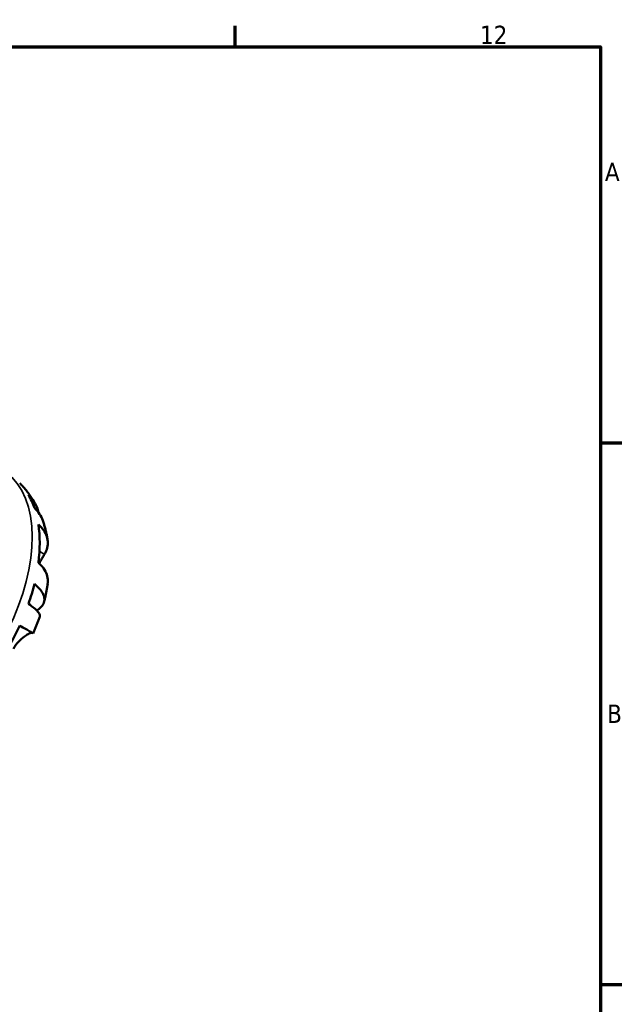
# Model space of a CAD drawing. Header units: millimetres. Extents: x 0 to 904, y 0 to 693.
# Tile 11 of 11: x 741 to 824, y 443 to 578. Entities that reach past the tile are written whole.
import ezdxf

# ---------------------------------------------------------------- set-up
doc = ezdxf.new("R2010")
doc.units = ezdxf.units.MM
for name, color, linetype, lineweight in [('Border (ISO)', 7, 'Continuous', 70), ('Visible (ISO)', 7, 'Continuous', 50), ('Visible Narrow (ISO)', 7, 'Continuous', 35)]:
    doc.layers.add(name, color=color, linetype=linetype, lineweight=lineweight)
doc.styles.add('Note Text (ISO)', font='tahoma.ttf')

# ---------------------------------------------------------------- blocks, each defined once
blk = doc.blocks.new('Borders Default Border')
at = {"layer": 'Border (ISO)'}
for p, q in [((770.92, 574), (770.92, 576.9)), ((821, 519.75), (823.9, 519.75)), ((821, 445.5), (823.9, 445.5))]:
    blk.add_line(p, q, dxfattribs=at)
at = {"layer": 'Border (ISO)', "flags": 128}
blk.add_lwpolyline([(20, 20), (20, 574), (821, 574), (821, 20), (20, 20)], dxfattribs=at)
at = {"layer": 'Border (ISO)', "color": 232, "true_color": 0xca0064, "char_height": 2.5, "attachment_point": 7, "style": 'Note Text (ISO)'}
for s, insert in [('12', (804.46, 574.4)), ('A', (821.59, 555.62)), ('B', (821.89, 481.37))]:
    blk.add_mtext(s, dxfattribs=dict(at, insert=insert))

msp = doc.modelspace()

# ---------------------------------------------------------------- linework, layer by layer
at = {"layer": 'Visible (ISO)'}
for start_param, end_param in [(5.8149906, 5.9621144), (5.3378588, 5.653848), (5.0295925, 5.1767163), (4.5524607, 4.8684499)]:
    msp.add_ellipse((729.721, 497.754), major_axis=(10.15, 17.625), ratio=0.5780931, start_param=start_param, end_param=end_param, dxfattribs=at)
msp.add_open_spline([(741.457, 514.126), (741.426, 514.158), (741.395, 514.189), (741.363, 514.22)], degree=3, dxfattribs=at)
for points, knots in [([(741.457, 514.126), (741.614, 513.967), (741.765, 513.804), (742.057, 513.473), (742.199, 513.304), (742.47, 512.961), (742.601, 512.787), (742.853, 512.436), (742.973, 512.258), (743.204, 511.899), (743.314, 511.717), (743.42, 511.535)], [0.94365744, 0.94365744, 0.94365744, 0.94365744, 0.97619197, 0.97619197, 1.0087265, 1.0087265, 1.04126102, 1.04126102, 1.07379555, 1.07379555, 1.10633008, 1.10633008, 1.10633008, 1.10633008]), ([(742.567, 512.627), (742.866, 512.337), (743.124, 512.012), (743.533, 511.36), (743.719, 510.972), (743.894, 510.434), (743.931, 510.305), (743.962, 510.175)], [0.15177306, 0.15177306, 0.15177306, 0.15177306, 0.29590525, 0.29590525, 0.44401998, 0.44401998, 0.48970784, 0.48970784, 0.48970784, 0.48970784]), ([(744.529, 509.099), (744.42, 509.412), (744.271, 509.711), (743.913, 510.264), (743.667, 510.563), (743.376, 510.835)], [4.33386573, 4.33386573, 4.33386573, 4.33386573, 4.46383734, 4.46383734, 4.60796954, 4.60796954, 4.60796954, 4.60796954]), ([(744.529, 509.099), (744.59, 508.924), (744.647, 508.748), (744.755, 508.397), (744.805, 508.222), (744.899, 507.87), (744.943, 507.695), (745.025, 507.344), (745.062, 507.168), (745.132, 506.818), (745.163, 506.642), (745.192, 506.467)], [1.24796047, 1.24796047, 1.24796047, 1.24796047, 1.2781373, 1.2781373, 1.30831413, 1.30831413, 1.33849096, 1.33849096, 1.3686678, 1.3686678, 1.39884463, 1.39884463, 1.39884463, 1.39884463]), ([(743.923, 508.549), (744.208, 508.299), (744.447, 508.033), (744.817, 507.517), (744.977, 507.219), (745.183, 506.61), (745.229, 506.299), (745.226, 505.727), (745.174, 505.413), (744.99, 504.894), (744.889, 504.686), (744.77, 504.49)], [0.1517835, 0.1517835, 0.1517835, 0.1517835, 0.29453183, 0.29453183, 0.44272575, 0.44272575, 0.59091966, 0.59091966, 0.74090906, 0.74090906, 0.84386421, 0.84386421, 0.84386421, 0.84386421]), ([(745.199, 500.414), (745.217, 500.54), (745.227, 500.663), (745.229, 501.067), (745.183, 501.378), (744.977, 501.986), (744.817, 502.285), (744.447, 502.801), (744.208, 503.067), (743.923, 503.317)], [4.22303984, 4.22303984, 4.22303984, 4.22303984, 4.28512034, 4.28512034, 4.43331426, 4.43331426, 4.58150818, 4.58150818, 4.72425651, 4.72425651, 4.72425651, 4.72425651]), ([(744.77, 504.49), (744.72, 504.408), (744.667, 504.32), (744.527, 504.083), (744.437, 503.928), (744.25, 503.597), (744.154, 503.424), (744.052, 503.231), (744.047, 503.22), (744.041, 503.21)], [-0.5159245, -0.5159245, -0.5159245, -0.5159245, -0.47074715, -0.47074715, -0.40311077, -0.40311077, -0.33740557, -0.33740557, -0.33365413, -0.33365413, -0.33365413, -0.33365413]), ([(743.376, 500.401), (743.667, 500.172), (743.913, 499.938), (744.294, 499.501), (744.461, 499.258), (744.684, 498.78), (744.74, 498.545), (744.755, 498.128), (744.715, 497.908), (744.524, 497.494), (744.373, 497.3), (744.059, 497.014), (743.889, 496.89), (743.691, 496.776)], [0.15177306, 0.15177306, 0.15177306, 0.15177306, 0.29590525, 0.29590525, 0.44401998, 0.44401998, 0.5921347, 0.5921347, 0.74055955, 0.74055955, 0.88898439, 0.88898439, 1.00062647, 1.00062647, 1.00062647, 1.00062647]), ([(745.2, 500.414), (745.175, 500.248), (745.149, 500.082), (745.094, 499.751), (745.064, 499.585), (745.002, 499.256), (744.969, 499.091), (744.9, 498.763), (744.863, 498.599), (744.787, 498.271), (744.748, 498.108), (744.707, 497.945)], [1.75243647, 1.75243647, 1.75243647, 1.75243647, 1.78212534, 1.78212534, 1.8118142, 1.8118142, 1.84150307, 1.84150307, 1.87119193, 1.87119193, 1.9008808, 1.9008808, 1.9008808, 1.9008808]), ([(744.105, 495.916), (744.13, 495.993), (744.128, 496.078), (744.069, 496.286), (743.987, 496.433), (743.719, 496.759), (743.533, 496.938), (743.124, 497.281), (742.866, 497.475), (742.567, 497.677)], [4.05817684, 4.05817684, 4.05817684, 4.05817684, 4.16760789, 4.16760789, 4.31572262, 4.31572262, 4.46383734, 4.46383734, 4.60796954, 4.60796954, 4.60796954, 4.60796954]), ([(744.105, 495.916), (744.052, 495.762), (743.999, 495.608), (743.888, 495.302), (743.832, 495.149), (743.716, 494.844), (743.657, 494.692), (743.536, 494.389), (743.474, 494.238), (743.347, 493.937), (743.283, 493.787), (743.217, 493.637)], [2.02540682, 2.02540682, 2.02540682, 2.02540682, 2.05408847, 2.05408847, 2.08277011, 2.08277011, 2.11145176, 2.11145176, 2.1401334, 2.1401334, 2.16881504, 2.16881504, 2.16881504, 2.16881504]), ([(741.363, 494.698), (741.67, 494.521), (741.942, 494.365), (742.389, 494.109), (742.601, 493.987), (742.932, 493.798), (743.051, 493.73), (743.181, 493.656), (743.216, 493.637), (743.217, 493.637)], [0.1517835, 0.1517835, 0.1517835, 0.1517835, 0.29453183, 0.29453183, 0.44272575, 0.44272575, 0.59091966, 0.59091966, 0.7171211, 0.7171211, 0.7171211, 0.7171211]), ([(743.086, 493.71), (743.069, 493.715), (743.05, 493.717), (742.973, 493.718), (742.902, 493.704), (742.732, 493.647), (742.634, 493.604), (742.372, 493.466), (742.2, 493.359), (741.761, 493.036), (741.49, 492.799), (740.96, 492.224), (740.708, 491.887), (740.496, 491.521)], [-0.49653157, -0.49653157, -0.49653157, -0.49653157, -0.46927389, -0.46927389, -0.40272959, -0.40272959, -0.33754407, -0.33754407, -0.24860938, -0.24860938, -0.12674173, -0.12674173, 0, 0, 0, 0])]:
    msp.add_open_spline(points, degree=3, knots=knots, dxfattribs=at)
at = {"layer": 'Visible Narrow (ISO)'}
msp.add_line((744.735, 504.51), (744.104, 504.873), dxfattribs=at)
msp.add_ellipse((728.59, 498.406), major_axis=(10.23, 17.765), ratio=0.5780931, start_param=3.2986723, end_param=6.1261057, dxfattribs=at)

# ---------------------------------------------------------------- block references
msp.add_blockref('Borders Default Border', (0, 0))

doc.saveas('drawing.dxf')
